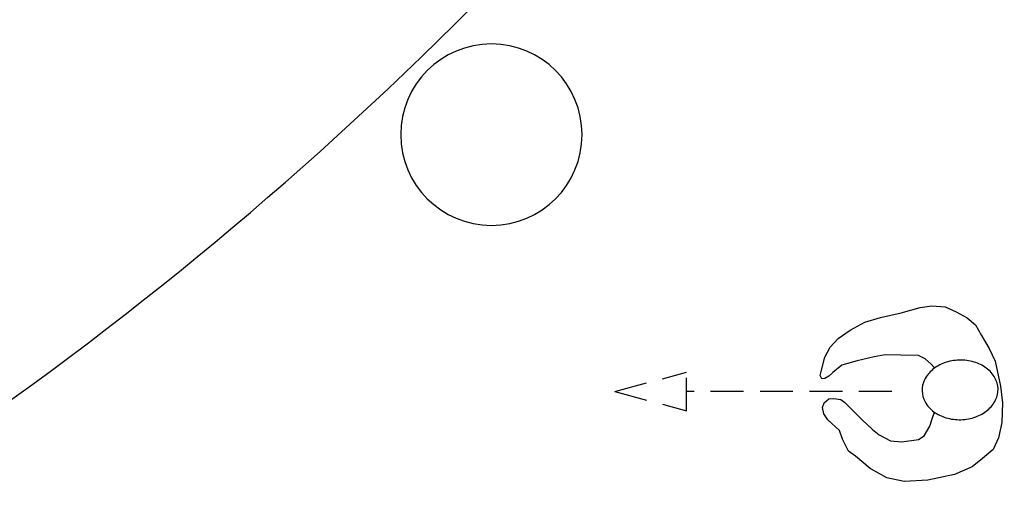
# Model space of a CAD drawing. Header units: millimetres. Extents: x 45699 to 251499, y 244 to 86446.
# Tile 69 of 240: x 92194 to 95179, y 44745 to 46198. Entities that reach past the tile are written whole.
import ezdxf

# ---------------------------------------------------------------- set-up
doc = ezdxf.new("R2010")
doc.units = ezdxf.units.MM
doc.header["$LTSCALE"] = 400
doc.linetypes.add('HIDDEN', pattern=[0.375, 0.25, -0.125])
for name, color, linetype in [('inlay', 6, 'Continuous'), ('looplijnen', 8, 'HIDDEN'), ('symbol', 1, 'Continuous')]:
    doc.layers.add(name, color=color, linetype=linetype)
doc.layers.add('mat-beton (ihwg)', color=5, linetype='Continuous', lineweight=25)

# ---------------------------------------------------------------- blocks, each defined once
blk = doc.blocks.new('Kolom O 550')
at = {"layer": 'mat-beton (ihwg)', "lineweight": 25}
blk.add_circle((0, 0), 275, dxfattribs=at)
blk = doc.blocks.new('symb-ps03_b2')
blk.add_lwpolyline([(82.2, -333.7), (93.5, -323.3), (109.6, -304.5), (119.8, -284.7), (121.3, -230.8), (122.5, -183.8), (115.8, -150.4), (104.2, -98.4), (90.8, -52.2), (69, -24.8), (57.7, -13.2), (50.2, -0.9), (49.4, 8.5), (59.4, 13), (75.8, 8.9), (114.7, -1.3), (145.3, -16.6), (172.1, -41.1), (196.4, -77.8), (221.1, -122.2), (235.7, -169.2), (249.9, -232.3), (265.9, -290), (270.3, -324.8), (267.4, -365.4), (252.2, -399.3), (234.6, -432.8), (213.5, -457.5), (181.2, -475.4), (141, -499), (102.8, -516.9), (26.9, -533.5), (-23.3, -539.3), (-83.1, -537.5), (-129.9, -527.7), (-165.1, -510.7), (-191.8, -478.7), (-217.7, -447.5), (-240.8, -394), (-258.1, -313.4), (-261.7, -241.7), (-250.8, -189), (-222, -138.3), (-185.2, -93.4), (-169.5, -72.2), (-133.8, -53.9), (-107.1, -45.7), (-74.5, -10), (-56.5, 2.3), (-37.5, 6.7), (-23, 0.8), (-11.7, -12.6), (-10.5, -27.9), (-13.2, -49.2), (-22.6, -61.1), (-75.1, -114.5), (-104.5, -144.9), (-120.7, -165.7), (-138.4, -200.3), (-141.8, -234.1), (-134.6, -284.5), (-123.4, -302.1), (-94.4, -318.8), (-69, -327.2), (-51.7, -333)])
blk.add_lwpolyline([(-74.5, -413.3, 0.078796), (-66.1, -458.3, 0.088041), (-45.7, -493.9, 0.105312), (-14.5, -518.5, 0.121926), (19.1, -525.8, 0.121926), (52.3, -516.6, 0.105312), (82.1, -490.3, 0.088041), (100.3, -453.5, 0.078796), (106.2, -408.2, 0.078796), (97.7, -363.2, 0.088041), (77.4, -327.6, 0.105312), (46.2, -303, 0.121926), (12.5, -295.7, 0.121926), (-20.6, -304.9, 0.105312), (-50.4, -331.2, 0.088041), (-68.6, -368, 0.078796)], format="xyb", close=True)
blk = doc.blocks.new('symb-ps09_b2')
at = {"layer": 'looplijnen'}
for p, q in [((0, 935.4), (-58.2, 718.1)), ((0, 935.4), (58.2, 718.1)), ((-58.2, 718.1), (58.2, 718.1)), ((0, 95.2), (0, 718.1)), ((0, -1011), (0, -327.3))]:
    blk.add_line(p, q, dxfattribs=at)
at = {"layer": 'symbol'}
blk.add_blockref('symb-ps03_b2', (-11, 299.5), dxfattribs=at)

msp = doc.modelspace()

# ---------------------------------------------------------------- linework, layer by layer
at = {"layer": 'inlay'}
msp.add_arc((85716.3, 54032.4), 11062.6, 293.03194, 316.26985, dxfattribs=at)

# ---------------------------------------------------------------- block references
at = {"layer": 'mat-beton (ihwg)', "color": 7, "xscale": -1, "rotation": 270}
msp.add_blockref('Kolom O 550', (93624.4, 45850), dxfattribs=at)
at = {"layer": 'symbol', "rotation": 90.00000000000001}
msp.add_blockref('symb-ps09_b2', (94933.9, 45071.4), dxfattribs=at)

doc.saveas('drawing.dxf')
